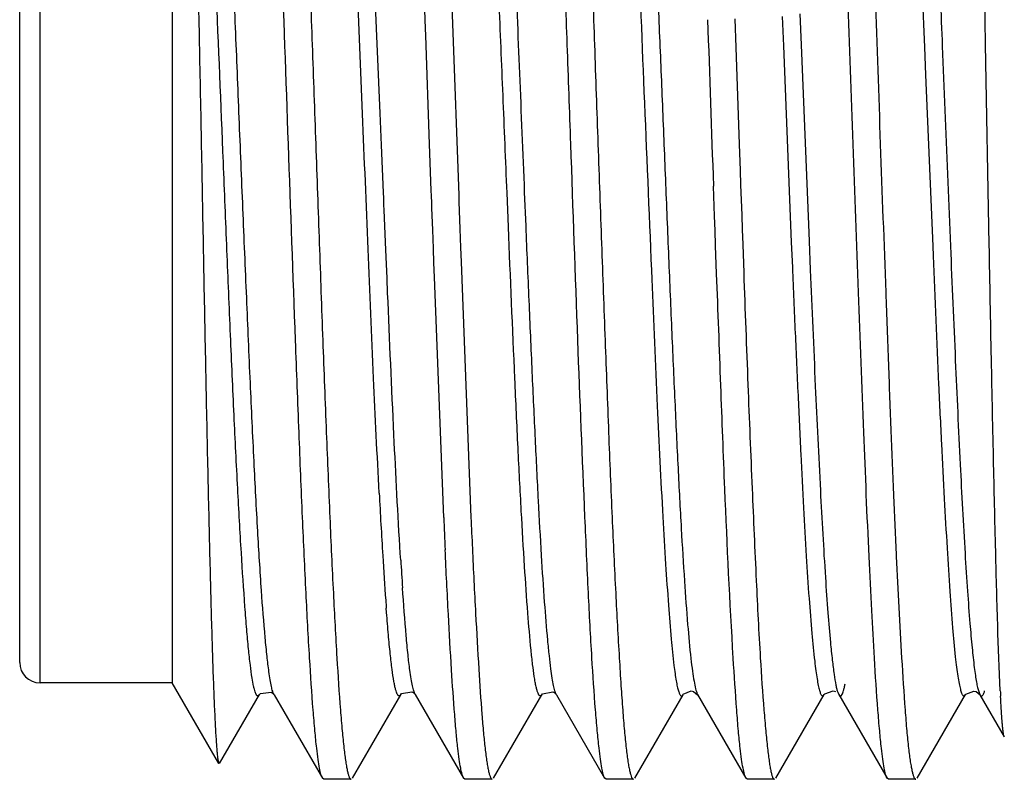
# Model space of a CAD drawing. Header units: inches. Extents: x 0.2 to 16.8, y 0.2 to 10.8.
# Tile 26 of 38: x 10.556 to 10.75, y 6.442 to 6.592. Entities that reach past the tile are written whole.
import ezdxf

# ---------------------------------------------------------------- set-up
doc = ezdxf.new("R2010")
doc.units = ezdxf.units.IN
doc.header["$LTSCALE"] = 0.935
doc.header["$MEASUREMENT"] = 0
doc.layers.get('0').update_dxf_attribs({"linetype": 'CONTINUOUS'})

msp = doc.modelspace()

# ---------------------------------------------------------------- linework, layer by layer
at = {"color": 9, "linetype": 'CONTINUOUS'}
for p, q in [((10.5603784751, 6.4613101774), (10.5603784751, 6.6733101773)), ((10.6273111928, 6.5734362), (10.6243977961, 6.6386759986)), ((10.7063811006, 6.5924162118), (10.7066258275, 6.5866606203)), ((10.7066258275, 6.5866606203), (10.7081859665, 6.5480272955)), ((10.7343970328, 6.5863841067), (10.734618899, 6.5809599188)), ((10.734618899, 6.5809599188), (10.7360234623, 6.5472644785)), ((10.6275701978, 6.5671101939), (10.6273111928, 6.5734362)), ((10.6279523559, 6.5577733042), (10.6275701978, 6.5671101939)), ((10.6279968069, 6.5566893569), (10.6279523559, 6.5577733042)), ((10.655998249, 6.5511916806), (10.6557258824, 6.557850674)), ((10.6280510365, 6.5553680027), (10.6279968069, 6.5566893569)), ((10.6280950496, 6.5542965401), (10.6280510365, 6.5553680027)), ((10.6284175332, 6.5464810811), (10.6280950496, 6.5542965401)), ((10.7081859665, 6.5480272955), (10.7083928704, 6.5430145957)), ((10.628533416, 6.5436922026), (10.6284175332, 6.5464810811)), ((10.7360234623, 6.5472644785), (10.7361033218, 6.545347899)), ((10.6286473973, 6.5409618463), (10.628533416, 6.5436922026)), ((10.6806636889, 6.5424846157), (10.6807375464, 6.5407238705)), ((10.628771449, 6.5380065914), (10.6286473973, 6.5409618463)), ((10.6313412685, 6.4854605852), (10.6312635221, 6.4867201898))]:
    msp.add_line(p, q, dxfattribs=at)
at = {"color": 7, "linetype": 'CONTINUOUS'}
for p, q in [((10.5863784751, 6.6733101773), (10.5863784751, 6.4613101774)), ((10.5563784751, 6.465310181), (10.5563784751, 6.6693101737)), ((10.6396208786, 6.640781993), (10.6415429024, 6.5910065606)), ((10.7464244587, 6.5869751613), (10.7457533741, 6.6222122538)), ((10.6362180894, 6.5900966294), (10.6360909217, 6.5936551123)), ((10.7098515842, 6.5929451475), (10.7101045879, 6.5868753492)), ((10.6415429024, 6.5910065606), (10.6427481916, 6.5573015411)), ((10.697056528, 6.5919902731), (10.6972629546, 6.5863218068)), ((10.6362691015, 6.5886638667), (10.6362180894, 6.5900966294)), ((10.6370250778, 6.5673104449), (10.6362691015, 6.5886638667)), ((10.7101045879, 6.5868753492), (10.7115472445, 6.5515170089)), ((10.7378894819, 6.5865930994), (10.739495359, 6.5472240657)), ((10.7471344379, 6.547517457), (10.7464244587, 6.5869751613)), ((10.6972629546, 6.5863218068), (10.6979417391, 6.5673090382)), ((10.6373506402, 6.5581921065), (10.6370250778, 6.5673104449)), ((10.6979417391, 6.5673090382), (10.6981231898, 6.5621287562)), ((10.6981231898, 6.5621287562), (10.698222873, 6.5592720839)), ((10.698222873, 6.5592720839), (10.6984296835, 6.5533408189)), ((10.63738961, 6.5571065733), (10.6373506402, 6.5581921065)), ((10.6525285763, 6.5510334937), (10.6522534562, 6.5577290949)), ((10.6930842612, 6.5531398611), (10.6928683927, 6.5590709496)), ((10.6374371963, 6.5557827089), (10.63738961, 6.5571065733)), ((10.6374759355, 6.5547063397), (10.6374371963, 6.5557827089)), ((10.6427481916, 6.5573015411), (10.642795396, 6.5559778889)), ((10.642795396, 6.5559778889), (10.6429856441, 6.5506524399)), ((10.6376293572, 6.5504554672), (10.6374759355, 6.5547063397)), ((10.6931890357, 6.5502852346), (10.6930842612, 6.5531398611)), ((10.6984296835, 6.5533408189), (10.6985294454, 6.5504856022)), ((10.7115472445, 6.5515170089), (10.7116824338, 6.5482422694)), ((10.6377616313, 6.5468057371), (10.6376293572, 6.5504554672)), ((10.6429856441, 6.5506524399), (10.6431165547, 6.5469998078)), ((10.6932975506, 6.5473419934), (10.6931890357, 6.5502852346)), ((10.6985294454, 6.5504856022), (10.6986326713, 6.5475409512)), ((10.7116824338, 6.5482422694), (10.711918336, 6.5425804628)), ((10.6378651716, 6.5439585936), (10.6377616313, 6.5468057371)), ((10.6431165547, 6.5469998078), (10.6432189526, 6.5441515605)), ((10.6935029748, 6.5417988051), (10.6932975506, 6.5473419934)), ((10.6986326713, 6.5475409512), (10.6988285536, 6.5419954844)), ((10.6379673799, 6.5411564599), (10.6378651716, 6.5439585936)), ((10.6432189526, 6.5441515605), (10.6451632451, 6.4938361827)), ((10.6397984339, 6.4938375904), (10.6379673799, 6.5411564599)), ((10.6285688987, 6.4751250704), (10.6285040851, 6.4759787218)), ((10.7493039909, 6.4597427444), (10.7488523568, 6.4710138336)), ((10.5863784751, 6.4613101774), (10.5603784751, 6.4613101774)), ((10.5955634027, 6.4454014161), (10.5863755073, 6.4613153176)), ((10.6023973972, 6.4606725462), (10.6021093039, 6.4622453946)), ((10.5957098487, 6.4453969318), (10.6035688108, 6.4589773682)), ((10.6062386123, 6.459204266), (10.6063967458, 6.4590174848)), ((10.6064203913, 6.4589750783), (10.6063967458, 6.4590174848)), ((10.606425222, 6.4589667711), (10.6159358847, 6.4425310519)), ((10.6218400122, 6.4425438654), (10.6313417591, 6.458966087)), ((10.6313520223, 6.4589841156), (10.6313417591, 6.458966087)), ((10.633959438, 6.4592747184), (10.6341656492, 6.4590392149)), ((10.6341929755, 6.4589900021), (10.6341656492, 6.4590392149)), ((10.6341900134, 6.4589954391), (10.6437074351, 6.4425523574)), ((10.649607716, 6.4425343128), (10.6591141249, 6.4589648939)), ((10.6591141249, 6.4589648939), (10.6591067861, 6.4589523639)), ((10.6617075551, 6.4592675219), (10.6619459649, 6.4590016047)), ((10.6619700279, 6.4589583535), (10.6619459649, 6.4590016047)), ((10.6619718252, 6.4589553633), (10.6714660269, 6.4425465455)), ((10.6773711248, 6.4425255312), (10.6868850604, 6.4589682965)), ((10.6868721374, 6.4589464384), (10.6868850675, 6.4589682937)), ((10.6889762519, 6.4595751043), (10.6897513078, 6.4589515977)), ((10.6897496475, 6.4589857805), (10.6897671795, 6.4589563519)), ((10.6897496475, 6.4589857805), (10.6992575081, 6.4425603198)), ((10.7051459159, 6.4425583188), (10.7146660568, 6.4590027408)), ((10.7173168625, 6.4594444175), (10.71751434, 6.4589813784)), ((10.7175141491, 6.4589858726), (10.7175221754, 6.4589718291)), ((10.7175221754, 6.4589718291), (10.7270201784, 6.4425599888)), ((10.7329308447, 6.4425276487), (10.7424438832, 6.4589696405)), ((10.7424284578, 6.458943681), (10.7424438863, 6.4589696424)), ((10.7445559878, 6.4595622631), (10.7453140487, 6.4589385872)), ((10.7450519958, 6.4595912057), (10.7453082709, 6.4589744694)), ((10.7453086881, 6.4589453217), (10.7500944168, 6.4506751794)), ((10.7493884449, 6.458113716), (10.7493591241, 6.4586629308)), ((10.6161908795, 6.4423101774), (10.615931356, 6.4425310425)), ((10.621566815, 6.4423101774), (10.6161908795, 6.4423101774)), ((10.6439854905, 6.4423101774), (10.6437019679, 6.4425523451)), ((10.6493465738, 6.4423101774), (10.6439854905, 6.4423101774)), ((10.6717453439, 6.4423101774), (10.6714794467, 6.4425465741)), ((10.677120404, 6.4423101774), (10.6717453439, 6.4423101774)), ((10.6995453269, 6.4423101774), (10.6992563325, 6.4425603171)), ((10.7048613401, 6.4423101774), (10.6995453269, 6.4423101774)), ((10.7273098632, 6.4423101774), (10.7270307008, 6.4425600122)), ((10.7326767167, 6.4423101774), (10.7273098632, 6.4423101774))]:
    msp.add_line(p, q, dxfattribs=at)
for points in [[(10.6035680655, 6.4589729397), (10.6037523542, 6.4592027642), (10.6058673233, 6.459479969), (10.6062386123, 6.459204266)], [(10.6313400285, 6.4589974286), (10.6315007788, 6.4592058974), (10.6335536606, 6.4595488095), (10.633959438, 6.4592747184)], [(10.659101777, 6.4589555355), (10.6592402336, 6.4591431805), (10.661271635, 6.4595443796), (10.6617075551, 6.4592675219)], [(10.6868721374, 6.4589464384), (10.6869396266, 6.4590499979), (10.6884924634, 6.4596966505), (10.6889762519, 6.4595751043)], [(10.7146661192, 6.459002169), (10.714760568, 6.4591419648), (10.7164070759, 6.4597315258), (10.7168566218, 6.4595871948)], [(10.7424284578, 6.458943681), (10.7424977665, 6.4590489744), (10.7440774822, 6.4596897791), (10.7445559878, 6.4595622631)]]:
    msp.add_lwpolyline(points, dxfattribs=at)
for centre, radius, start, end in [((26.8650926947, 7.141654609), 16.1827143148, 181.9471474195, 182.0631149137), ((11.980163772, 6.5693935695), 1.3549078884, 182.992979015, 183.5156207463), ((12.880633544, 6.5920554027), 2.2429865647, 182.5097190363, 182.6728800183), ((13.1319611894, 6.6032256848), 2.4892026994, 182.5187084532, 182.6588804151), ((11.415140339, 6.5342767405), 0.788794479, 183.4863383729, 184.1271881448), ((11.1985074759, 6.5187832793), 0.5716083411, 184.1410152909, 184.2945812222), ((10.5603784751, 6.4653101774), 0.004, 180.0067035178, 270), ((11.1160605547, 6.4779272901), 0.3672071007, 182.8385182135, 183.0072223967)]:
    msp.add_arc(centre, radius, start, end, dxfattribs=at)
at = {"color": 9, "linetype": 'CONTINUOUS'}
msp.add_arc((11.5339103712, 6.5414707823), 0.9043053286, 183.5510166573, 183.8978922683, dxfattribs=at)
at = {"color": 7, "linetype": 'CONTINUOUS'}
for points, knots in [([(10.6148128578, 6.4484284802), (10.6146827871, 6.4495598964), (10.6144319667, 6.4520615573), (10.6139378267, 6.4579782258), (10.6133459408, 6.4670110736), (10.6126696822, 6.4796459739), (10.6119912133, 6.4944403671), (10.6113128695, 6.5110274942), (10.6103814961, 6.5355184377), (10.6092370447, 6.567310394), (10.6079537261, 6.6046810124), (10.606771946, 6.6341423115), (10.6058338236, 6.6549752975), (10.6051738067, 6.6676109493), (10.6045715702, 6.6766432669), (10.6040678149, 6.682559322), (10.6038148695, 6.6850608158), (10.6036854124, 6.6861922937)], [0, 0, 0, 0, 0.0143523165, 0.0316815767, 0.0748213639, 0.1284233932, 0.1911368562, 0.2614585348, 0.3376330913, 0.5000009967, 0.662368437, 0.8088642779, 0.8715759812, 0.9251762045, 0.9683173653, 0.9856477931, 1, 1, 1, 1]), ([(10.6090543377, 6.6861964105), (10.609185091, 6.6850653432), (10.6094366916, 6.6825642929), (10.6099310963, 6.6766486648), (10.6105216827, 6.6676168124), (10.6111968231, 6.6549828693), (10.6118762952, 6.6401891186), (10.6125594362, 6.6236023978), (10.613245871, 6.6056287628), (10.613934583, 6.5867123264), (10.6146225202, 6.5673177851), (10.615306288, 6.5479229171), (10.615988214, 6.5290057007), (10.6166710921, 6.5110310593), (10.6173529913, 6.4944430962), (10.6180325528, 6.4796478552), (10.6187082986, 6.4670121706), (10.6192995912, 6.4579787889), (10.6197926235, 6.4520617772), (10.6200426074, 6.4495599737), (10.6201721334, 6.4484284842)], [0, 0, 0, 0, 0.0143487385, 0.0316743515, 0.0748075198, 0.1284045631, 0.1911147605, 0.2614347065, 0.3376087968, 0.4177850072, 0.4999792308, 0.5821742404, 0.6623527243, 0.7385304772, 0.8088554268, 0.8715719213, 0.9251764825, 0.9683180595, 0.9856477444, 1, 1, 1, 1]), ([(10.6703684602, 6.4484612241), (10.6702392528, 6.4495947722), (10.6699864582, 6.4521000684), (10.6694826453, 6.4580224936), (10.6688809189, 6.4670605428), (10.6682251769, 6.4797006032), (10.6672886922, 6.5005328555), (10.6660896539, 6.5299861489), (10.6650533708, 6.5609888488), (10.664120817, 6.5867284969), (10.6634181, 6.6056346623), (10.662747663, 6.6235998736), (10.6620824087, 6.6401798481), (10.6613915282, 6.6549677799), (10.6607006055, 6.667597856), (10.660120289, 6.6766293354), (10.6596371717, 6.682546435), (10.6593893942, 6.6850486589), (10.6592592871, 6.6861803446)], [0, 0, 0, 0, 0.0143805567, 0.0317363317, 0.0749183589, 0.1285459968, 0.1912729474, 0.3377671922, 0.500100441, 0.5822695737, 0.6624206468, 0.7385715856, 0.8088733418, 0.871573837, 0.9251700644, 0.9683094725, 0.9856414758, 1, 1, 1, 1]), ([(10.664609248, 6.6861914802), (10.6647405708, 6.6850601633), (10.6649905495, 6.6825584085), (10.6654766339, 6.6766412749), (10.6660552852, 6.6676078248), (10.6667333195, 6.6549731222), (10.6674199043, 6.6401789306), (10.6681057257, 6.6235919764), (10.6687886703, 6.605618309), (10.6694662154, 6.5867019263), (10.6701490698, 6.5673079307), (10.6708473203, 6.5479145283), (10.6715410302, 6.5289989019), (10.6722100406, 6.5110250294), (10.6728793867, 6.4944376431), (10.673579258, 6.4796443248), (10.6741840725, 6.4686104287), (10.6746583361, 6.4609490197), (10.6749894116, 6.4561628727), (10.6753202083, 6.4520604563), (10.6755669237, 6.4495587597), (10.6756978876, 6.4484275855)], [0, 0, 0, 0, 0.0143530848, 0.0316815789, 0.0748198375, 0.1284229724, 0.1911384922, 0.2614616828, 0.3376372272, 0.4178136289, 0.5000070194, 0.5822002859, 0.6623760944, 0.7385502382, 0.8088717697, 0.8715866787, 0.9251890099, 0.9481327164, 0.9683235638, 0.9856492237, 1, 1, 1, 1]), ([(10.5893259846, 6.6728019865), (10.5894047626, 6.6716882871), (10.5895521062, 6.6691659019), (10.5898398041, 6.6630006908), (10.5901811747, 6.6533141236), (10.5905775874, 6.6395661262), (10.5909639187, 6.6233391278), (10.5913451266, 6.6051775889), (10.5917405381, 6.5856806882), (10.5921359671, 6.5654785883), (10.5925123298, 6.5452087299), (10.5928890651, 6.5255010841), (10.5932189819, 6.5097064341), (10.5934833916, 6.4978034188), (10.5936737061, 6.4895859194), (10.5938615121, 6.4819306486), (10.5940480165, 6.4748919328), (10.5942346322, 6.4685207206), (10.5944220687, 6.4628622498), (10.5946089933, 6.4579557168), (10.5947705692, 6.4543531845), (10.5949019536, 6.4518733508), (10.5949946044, 6.4503232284), (10.5950866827, 6.4489829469), (10.5951783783, 6.4478537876), (10.5952690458, 6.4469364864), (10.5953594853, 6.4462327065), (10.5954383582, 6.4457793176), (10.5955080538, 6.4455263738), (10.5955435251, 6.4454358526), (10.5955634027, 6.4454014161)], [0, 0, 0, 0, 0.0147211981, 0.0333131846, 0.0813783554, 0.1425179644, 0.2146604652, 0.2953966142, 0.3820368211, 0.4717865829, 0.5618191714, 0.6493478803, 0.7316860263, 0.7701223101, 0.8063318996, 0.8400655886, 0.8710899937, 0.899172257, 0.9241080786, 0.9457395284, 0.9639132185, 0.9716557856, 0.9784826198, 0.9843884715, 0.9893689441, 0.9934201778, 0.9965395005, 0.9987274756, 0.9994757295, 1, 1, 1, 1]), ([(10.6522534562, 6.5577290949), (10.6519913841, 6.5641213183), (10.651473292, 6.5768065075), (10.6506972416, 6.595488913), (10.6499334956, 6.6132947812), (10.6491798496, 6.6296663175), (10.6484128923, 6.6440920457), (10.6477410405, 6.6546828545), (10.6471952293, 6.6618503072), (10.6468172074, 6.6661478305), (10.6464424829, 6.6696761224), (10.6461603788, 6.6717648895), (10.6460081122, 6.6726734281)], [0, 0, 0, 0, 0.1666925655, 0.3307946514, 0.4871992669, 0.6310601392, 0.7578129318, 0.8635965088, 0.9075538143, 0.9451033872, 0.9759974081, 1, 1, 1, 1]), ([(10.6021093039, 6.4622453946), (10.6019745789, 6.4630894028), (10.6017198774, 6.4649989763), (10.6013773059, 6.4681888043), (10.6010320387, 6.4720133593), (10.6005375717, 6.4783082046), (10.5999325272, 6.4875505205), (10.5992318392, 6.500114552), (10.5985300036, 6.5143985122), (10.5978346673, 6.5300400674), (10.5971494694, 6.5466373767), (10.5962256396, 6.5694353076), (10.5952869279, 6.5920597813), (10.59435143, 6.6139329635), (10.5936643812, 6.6288226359), (10.5929657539, 6.6421356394), (10.5922689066, 6.6535303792), (10.5916679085, 6.6616908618), (10.5911691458, 6.6670453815), (10.5909161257, 6.6693123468), (10.5907848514, 6.6703381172)], [0, 0, 0, 0, 0.0123013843, 0.0277198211, 0.0461727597, 0.0675688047, 0.1185978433, 0.1794750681, 0.2486795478, 0.3244300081, 0.4048218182, 0.487763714, 0.6528241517, 0.7307301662, 0.8028664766, 0.8673547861, 0.9226021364, 0.9671734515, 0.9851159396, 1, 1, 1, 1]), ([(10.6271040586, 6.498648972), (10.6267061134, 6.5061824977), (10.6259543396, 6.5221794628), (10.6249086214, 6.5470580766), (10.6238487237, 6.5731595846), (10.6227772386, 6.5989079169), (10.6218907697, 6.6194334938), (10.6211496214, 6.634511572), (10.6206049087, 6.6444026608), (10.6200624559, 6.6531230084), (10.6195304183, 6.660542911), (10.6190719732, 6.6658595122), (10.6186903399, 6.6693806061), (10.6184958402, 6.6708900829), (10.6183952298, 6.6715797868)], [0, 0, 0, 0, 0.130691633, 0.277431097, 0.4313742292, 0.5832426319, 0.7238778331, 0.7872861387, 0.8447671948, 0.8954882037, 0.9386460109, 0.9736374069, 0.9879252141, 1, 1, 1, 1]), ([(10.7245338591, 6.4661836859), (10.7243458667, 6.4692958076), (10.7239786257, 6.4759440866), (10.7232579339, 6.4907363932), (10.7223918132, 6.5116060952), (10.7213814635, 6.5386671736), (10.7203605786, 6.5673104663), (10.7193593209, 6.5959544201), (10.7184911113, 6.6191031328), (10.7177776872, 6.6364353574), (10.717264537, 6.648116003), (10.7167563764, 6.6586769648), (10.7163926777, 6.6653253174), (10.7162048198, 6.6684373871)], [0, 0, 0, 0, 0.0462057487, 0.098676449, 0.21948129, 0.3557581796, 0.5000014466, 0.6442445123, 0.7805212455, 0.8433058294, 0.9013255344, 0.9537951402, 1, 1, 1, 1]), ([(10.7215451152, 6.6684362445), (10.7217306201, 6.6653239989), (10.7220935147, 6.6586754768), (10.7226057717, 6.6481144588), (10.7231243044, 6.6364337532), (10.723647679, 6.6237951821), (10.7241691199, 6.6103731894), (10.7248586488, 6.5914571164), (10.7256902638, 6.5673075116), (10.7265774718, 6.5431599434), (10.7272766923, 6.5242444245), (10.7277771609, 6.5108219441), (10.7282778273, 6.4981827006), (10.7289391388, 6.4833876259), (10.7294979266, 6.472828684), (10.729896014, 6.4661822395)], [0, 0, 0, 0, 0.0462050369, 0.0986758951, 0.1566968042, 0.2194820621, 0.2861386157, 0.3557592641, 0.5000024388, 0.6442453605, 0.7138651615, 0.7805200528, 0.8433034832, 0.9013238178, 1, 1, 1, 1]), ([(10.6783021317, 6.6636576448), (10.6785418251, 6.6609450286), (10.6789979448, 6.6549156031), (10.6796181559, 6.6450330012), (10.6802371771, 6.6335617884), (10.6808573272, 6.6207364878), (10.6814830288, 6.6068182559), (10.6821135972, 6.5920917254), (10.6827422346, 6.5768583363), (10.6833644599, 6.5614300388), (10.6839865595, 6.5461206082), (10.6846150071, 6.5312424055), (10.6852451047, 6.5171036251), (10.685869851, 6.5039957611), (10.6864884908, 6.4921849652), (10.6871044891, 6.4819069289), (10.6877205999, 6.4733702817), (10.6881823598, 6.468287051), (10.6884319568, 6.4660706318)], [0, 0, 0, 0, 0.0412888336, 0.0916729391, 0.1501329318, 0.2154661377, 0.2863563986, 0.3613734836, 0.438953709, 0.5175209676, 0.5954868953, 0.6712662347, 0.743304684, 0.8100711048, 0.8702321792, 0.9226244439, 0.9661823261, 1, 1, 1, 1]), ([(10.734665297, 6.6529465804), (10.7349631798, 6.6484310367), (10.7355294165, 6.6386014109), (10.7363146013, 6.6228377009), (10.7371121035, 6.6052367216), (10.7376283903, 6.5929488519), (10.7378894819, 6.5865930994)], [0, 0, 0, 0, 0.2043573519, 0.4446120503, 0.7127431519, 1, 1, 1, 1]), ([(10.6576172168, 6.4625513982), (10.6574974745, 6.4633277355), (10.657268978, 6.4650599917), (10.6568211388, 6.4692129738), (10.6562864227, 6.475651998), (10.6556633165, 6.4847731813), (10.6550304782, 6.4956086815), (10.6544001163, 6.5079317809), (10.6535428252, 6.5265719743), (10.652938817, 6.5410779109), (10.6525285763, 6.5510334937)], [0, 0, 0, 0, 0.0265834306, 0.059118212, 0.1413541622, 0.2452172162, 0.3685149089, 0.5086670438, 0.6627979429, 1, 1, 1, 1]), ([(10.739495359, 6.5472240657), (10.7398077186, 6.5397338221), (10.7404183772, 6.5254162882), (10.7413390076, 6.505254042), (10.7421412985, 6.490116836), (10.7428138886, 6.4796841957), (10.7431552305, 6.4750952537), (10.7433299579, 6.4729725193)], [0, 0, 0, 0, 0.3024747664, 0.5781999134, 0.8143421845, 0.9140634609, 1, 1, 1, 1]), ([(10.7488523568, 6.4710138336), (10.748686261, 6.4760227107), (10.7483880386, 6.4871156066), (10.7479713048, 6.5051256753), (10.7475367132, 6.5256172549), (10.7472696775, 6.5400258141), (10.7471344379, 6.547517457)], [0, 0, 0, 0, 0.1964745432, 0.435034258, 0.7062518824, 1, 1, 1, 1]), ([(10.6988285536, 6.5419954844), (10.699089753, 6.5346475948), (10.6996105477, 6.5204878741), (10.7004403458, 6.5002873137), (10.7012223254, 6.482362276), (10.7017798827, 6.4712504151), (10.7020864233, 6.4661824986)], [0, 0, 0, 0, 0.2906747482, 0.5601672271, 0.7992789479, 1, 1, 1, 1]), ([(10.711918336, 6.5425804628), (10.7122384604, 6.5349462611), (10.7128619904, 6.5204639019), (10.713814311, 6.5002813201), (10.7146459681, 6.4854074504), (10.7153480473, 6.4754400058), (10.7157040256, 6.4711719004), (10.7158876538, 6.4692302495)], [0, 0, 0, 0, 0.3120302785, 0.5919589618, 0.8251090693, 0.920355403, 1, 1, 1, 1]), ([(10.6967692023, 6.4661709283), (10.6961009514, 6.4772495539), (10.6952526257, 6.4951291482), (10.6942997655, 6.5203441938), (10.6937753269, 6.5344689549), (10.6935029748, 6.5417988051)], [0, 0, 0, 0, 0.4398472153, 0.7093154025, 1, 1, 1, 1]), ([(10.6454383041, 6.4877526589), (10.645636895, 6.4834799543), (10.6460269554, 6.4755504), (10.6466425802, 6.4646573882), (10.6471639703, 6.4568318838), (10.6475986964, 6.4516527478), (10.6478213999, 6.4494377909), (10.6479374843, 6.4484278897)], [0, 0, 0, 0, 0.3256107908, 0.6043602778, 0.8305522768, 0.9226150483, 1, 1, 1, 1]), ([(10.6425731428, 6.448428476), (10.6424580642, 6.4494323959), (10.642237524, 6.451633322), (10.6418073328, 6.456776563), (10.6412906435, 6.4645434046), (10.6406754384, 6.4753515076), (10.6402851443, 6.4832181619), (10.6400872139, 6.4874567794)], [0, 0, 0, 0, 0.0775077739, 0.1696466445, 0.3958704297, 0.6745316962, 1, 1, 1, 1]), ([(10.6300075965, 6.461540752), (10.6298660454, 6.4623294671), (10.6296029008, 6.4641432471), (10.6292532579, 6.4672089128), (10.6289013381, 6.4709460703), (10.6286813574, 6.47366003), (10.6285688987, 6.4751250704)], [0, 0, 0, 0, 0.1759283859, 0.4022072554, 0.6774053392, 1, 1, 1, 1]), ([(10.7433299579, 6.4729725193), (10.7434615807, 6.4713734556), (10.7437165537, 6.4684878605), (10.7440838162, 6.4650847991), (10.7443879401, 6.4628440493), (10.7445990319, 6.461531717), (10.744808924, 6.4604721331), (10.7449674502, 6.4598545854), (10.7450519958, 6.4595912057)], [0, 0, 0, 0, 0.3563647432, 0.6433937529, 0.7601171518, 0.8585872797, 0.9385614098, 1, 1, 1, 1]), ([(10.7158876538, 6.4692302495), (10.7159969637, 6.468074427), (10.7162085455, 6.4659828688), (10.7165553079, 6.4631874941), (10.7168586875, 6.4612834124), (10.717116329, 6.4601124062), (10.7172475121, 6.459645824), (10.7173168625, 6.4594444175)], [0, 0, 0, 0, 0.3517269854, 0.6368186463, 0.853364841, 0.9354665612, 1, 1, 1, 1]), ([(10.6884319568, 6.4660706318), (10.6885254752, 6.4652401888), (10.6887066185, 6.4637461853), (10.6890060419, 6.4617624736), (10.6892681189, 6.4604278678), (10.6894901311, 6.4596209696), (10.6896026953, 6.4593045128), (10.6896619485, 6.4591699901)], [0, 0, 0, 0, 0.3569344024, 0.6426662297, 0.8568564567, 0.9372169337, 1, 1, 1, 1]), ([(10.6981324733, 6.4484161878), (10.6980036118, 6.4495471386), (10.6977586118, 6.4520483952), (10.6972804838, 6.4579653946), (10.6969753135, 6.4627539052), (10.6967692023, 6.4661709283)], [0, 0, 0, 0, 0.1917509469, 0.4233273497, 1, 1, 1, 1]), ([(10.7020864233, 6.4661824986), (10.7022931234, 6.462765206), (10.7026161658, 6.4579767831), (10.7031256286, 6.4520608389), (10.7033795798, 6.4495593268), (10.7035084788, 6.4484277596)], [0, 0, 0, 0, 0.5765743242, 0.8081949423, 1, 1, 1, 1]), ([(10.7259224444, 6.4484284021), (10.7257942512, 6.4495599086), (10.7255459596, 6.452061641), (10.7250539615, 6.4579783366), (10.7247402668, 6.462766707), (10.7245338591, 6.4661836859)], [0, 0, 0, 0, 0.1918046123, 0.4234118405, 1, 1, 1, 1]), ([(10.729896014, 6.4661822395), (10.7301006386, 6.4627658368), (10.7304007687, 6.457977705), (10.7308740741, 6.4520606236), (10.7311193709, 6.4495589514), (10.7312497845, 6.448427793)], [0, 0, 0, 0, 0.5765830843, 0.8081746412, 1, 1, 1, 1]), ([(10.6591068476, 6.4589514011), (10.6590793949, 6.4589061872), (10.6590257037, 6.4588284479), (10.658932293, 6.45874029), (10.6588306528, 6.4586991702), (10.6587258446, 6.4587170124), (10.6586295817, 6.4587867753), (10.6584902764, 6.4589581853), (10.6583300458, 6.459301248), (10.6581498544, 6.4598512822), (10.6579684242, 6.4605869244), (10.6577858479, 6.4615064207), (10.6576740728, 6.4621827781), (10.6576172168, 6.4625513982)], [0, 0, 0, 0, 0.0350786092, 0.0623427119, 0.0842168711, 0.1050592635, 0.1297484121, 0.1614086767, 0.2507633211, 0.3783352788, 0.5454779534, 0.7526530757, 1, 1, 1, 1]), ([(10.6035687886, 6.4589775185), (10.6035281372, 6.4589071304), (10.6034535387, 6.4587920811), (10.6033084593, 6.458697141), (10.6031983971, 6.4587043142), (10.6031220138, 6.4587417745), (10.6030481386, 6.4588076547), (10.6029412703, 6.4589455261), (10.6028145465, 6.4591965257), (10.6026720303, 6.4595859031), (10.6025289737, 6.4600898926), (10.602441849, 6.4604657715), (10.6023973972, 6.4606725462)], [0, 0, 0, 0, 0.0918023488, 0.1544252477, 0.182111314, 0.2124992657, 0.2488222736, 0.2930242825, 0.4088085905, 0.5643128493, 0.7611315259, 1, 1, 1, 1]), ([(10.6313416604, 6.458969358), (10.6313166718, 6.4589267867), (10.6312676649, 6.4588521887), (10.6311844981, 6.4587635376), (10.6310978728, 6.4587108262), (10.6309694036, 6.458696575), (10.6308474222, 6.4587855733), (10.6307492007, 6.4589148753), (10.6306272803, 6.459127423), (10.6304841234, 6.4594909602), (10.6303212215, 6.4600415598), (10.6301581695, 6.4607405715), (10.6300583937, 6.4612577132), (10.6300075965, 6.461540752)], [0, 0, 0, 0, 0.042040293, 0.0757251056, 0.1028405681, 0.1266746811, 0.1814581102, 0.2195276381, 0.2664362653, 0.3889435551, 0.551537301, 0.7550990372, 1, 1, 1, 1]), ([(10.7175223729, 6.4589671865), (10.7175461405, 6.4589257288), (10.7175933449, 6.4588524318), (10.7176866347, 6.4587442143), (10.7178061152, 6.4586789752), (10.7179225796, 6.4587060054), (10.7180032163, 6.4587613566), (10.7180818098, 6.4588489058), (10.7181961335, 6.4590253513), (10.7183316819, 6.4593353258), (10.7184846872, 6.4598088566), (10.7186382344, 6.4604146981), (10.71873202, 6.4608642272), (10.7187798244, 6.4611107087)], [0, 0, 0, 0, 0.0461164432, 0.0835330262, 0.1388542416, 0.1647610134, 0.1948650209, 0.2319797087, 0.2776217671, 0.3972414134, 0.55691994, 0.7577048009, 1, 1, 1, 1]), ([(10.7453111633, 6.4589695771), (10.7453439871, 6.4589143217), (10.7454072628, 6.4588221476), (10.7455241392, 6.4587215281), (10.745659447, 6.4587021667), (10.7457841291, 6.4587756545), (10.7458955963, 6.4589128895), (10.7460071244, 6.4591162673), (10.7461184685, 6.4593882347), (10.7461861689, 6.4595948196), (10.7462207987, 6.4597093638)], [0, 0, 0, 0, 0.1184007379, 0.2054895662, 0.2758365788, 0.3539852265, 0.459131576, 0.599808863, 0.779547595, 1, 1, 1, 1]), ([(10.7500952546, 6.4506792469), (10.7500767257, 6.4507122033), (10.7500434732, 6.4507976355), (10.749978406, 6.4510339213), (10.7499047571, 6.4514534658), (10.7498204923, 6.452101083), (10.7497358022, 6.4529405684), (10.7496497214, 6.4539695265), (10.7495625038, 6.4551862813), (10.7494736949, 6.4565884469), (10.7494171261, 6.4575849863), (10.7493884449, 6.458113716)], [0, 0, 0, 0, 0.0151617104, 0.0365200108, 0.0982981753, 0.1856529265, 0.2984797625, 0.4365822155, 0.5997297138, 0.7876581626, 1, 1, 1, 1]), ([(10.6159339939, 6.4425335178), (10.6158786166, 6.4426290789), (10.6157756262, 6.4428694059), (10.6155720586, 6.4435184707), (10.6153345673, 6.444647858), (10.6150615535, 6.4463725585), (10.6148978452, 6.4476892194), (10.6148128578, 6.4484284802)], [0, 0, 0, 0, 0.055044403, 0.1296250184, 0.3389430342, 0.6291418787, 1, 1, 1, 1]), ([(10.6201721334, 6.4484284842), (10.6202265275, 6.4479533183), (10.6203339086, 6.4470646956), (10.6205055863, 6.4458263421), (10.6206765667, 6.4447748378), (10.620847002, 6.4439112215), (10.6209963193, 6.4433110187), (10.6211207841, 6.442927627), (10.6212064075, 6.4427095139), (10.6212937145, 6.4425375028), (10.6213923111, 6.4423904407), (10.6214998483, 6.4423101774), (10.621566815, 6.4423101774)], [0, 0, 0, 0, 0.224915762, 0.4209130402, 0.5878963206, 0.7258288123, 0.834795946, 0.8785309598, 0.915224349, 0.9450807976, 0.968507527, 1, 1, 1, 1]), ([(10.6437073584, 6.4425549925), (10.6436511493, 6.442653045), (10.6435459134, 6.4428968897), (10.6433381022, 6.4435495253), (10.643095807, 6.4446764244), (10.642820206, 6.4463903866), (10.642657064, 6.4476963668), (10.6425731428, 6.448428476)], [0, 0, 0, 0, 0.0564978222, 0.1321294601, 0.3422794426, 0.6316309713, 1, 1, 1, 1]), ([(10.6479374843, 6.4484278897), (10.6479921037, 6.4479527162), (10.6481004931, 6.4470640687), (10.648275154, 6.4458258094), (10.6484498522, 6.4447744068), (10.6486240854, 6.4439108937), (10.6487762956, 6.4433108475), (10.6489024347, 6.4429275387), (10.6489888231, 6.4427095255), (10.6490764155, 6.4425375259), (10.6491743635, 6.4423912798), (10.6492803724, 6.4423101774), (10.6493465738, 6.4423101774)], [0, 0, 0, 0, 0.2249141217, 0.4209461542, 0.5879966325, 0.7260215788, 0.8350925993, 0.8788753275, 0.9156051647, 0.9454748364, 0.9688698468, 1, 1, 1, 1]), ([(10.6714705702, 6.4425492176), (10.671414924, 6.4426469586), (10.6713119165, 6.4428911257), (10.6711106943, 6.4435464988), (10.6708789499, 6.4446805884), (10.6706133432, 6.4464071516), (10.6704525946, 6.4477231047), (10.6703684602, 6.4484612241)], [0, 0, 0, 0, 0.0559340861, 0.1311141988, 0.3408588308, 0.6305425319, 1, 1, 1, 1]), ([(10.6756978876, 6.4484275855), (10.6757529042, 6.4479523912), (10.6758625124, 6.4470636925), (10.6760401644, 6.4458254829), (10.6761950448, 6.4449113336), (10.6763211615, 6.4442744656), (10.6764344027, 6.4437608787), (10.6765713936, 6.4432353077), (10.676722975, 6.4427932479), (10.6768529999, 6.4425375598), (10.6769503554, 6.4423920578), (10.677054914, 6.4423101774), (10.677120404, 6.4423101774)], [0, 0, 0, 0, 0.2249301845, 0.4210080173, 0.5881302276, 0.6608173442, 0.7262540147, 0.8354211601, 0.915967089, 0.9458448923, 0.9692064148, 1, 1, 1, 1]), ([(10.6992587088, 6.4425630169), (10.6992024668, 6.4426617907), (10.6990971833, 6.4429064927), (10.6988899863, 6.4435592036), (10.6986493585, 6.4446829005), (10.6983766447, 6.4463892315), (10.6982154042, 6.4476883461), (10.6981324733, 6.4484161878)], [0, 0, 0, 0, 0.0570234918, 0.1330215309, 0.3434447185, 0.6324893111, 1, 1, 1, 1]), ([(10.7035084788, 6.4484277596), (10.7035625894, 6.4479527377), (10.7036685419, 6.4470644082), (10.7038355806, 6.4458262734), (10.7040003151, 6.4447749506), (10.7041636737, 6.4439114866), (10.7043066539, 6.4433112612), (10.704426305, 6.4429277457), (10.7045087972, 6.4427096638), (10.7045933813, 6.4425376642), (10.7046890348, 6.4423906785), (10.704795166, 6.4423101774), (10.7048613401, 6.4423101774)], [0, 0, 0, 0, 0.2252887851, 0.4215533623, 0.5886963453, 0.7266783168, 0.8355813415, 0.8792400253, 0.915827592, 0.9455495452, 0.96881727, 1, 1, 1, 1]), ([(10.7270233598, 6.4425627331), (10.7269677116, 6.4426616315), (10.7268642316, 6.4429068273), (10.7266620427, 6.4435610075), (10.7264290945, 6.444687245), (10.726164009, 6.4463972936), (10.7260050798, 6.4476990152), (10.7259224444, 6.4484284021)], [0, 0, 0, 0, 0.0568665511, 0.1327270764, 0.3430155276, 0.6321535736, 1, 1, 1, 1]), ([(10.7312497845, 6.448427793), (10.7313045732, 6.4479525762), (10.7314138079, 6.4470638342), (10.7315911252, 6.4458255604), (10.7317692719, 6.4447741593), (10.7319472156, 6.4439106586), (10.7321024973, 6.4433106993), (10.7322307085, 6.4429274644), (10.7323182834, 6.4427094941), (10.7324067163, 6.4425374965), (10.7325050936, 6.4423916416), (10.7326106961, 6.4423101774), (10.7326767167, 6.4423101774)], [0, 0, 0, 0, 0.2248142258, 0.420793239, 0.5878363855, 0.7258965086, 0.8350383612, 0.8788656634, 0.9156417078, 0.9455528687, 0.9689726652, 1, 1, 1, 1])]:
    msp.add_open_spline(points, degree=3, knots=knots, dxfattribs=at)
at = {"color": 9, "linetype": 'CONTINUOUS'}
for points, knots in [([(10.6557258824, 6.557850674), (10.6554081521, 6.5656491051), (10.654787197, 6.5810305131), (10.6539942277, 6.6000106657), (10.6533499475, 6.6146069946), (10.6528766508, 6.6248132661), (10.6524050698, 6.6343501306), (10.6519349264, 6.6431058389), (10.6515322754, 6.6498660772), (10.6512057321, 6.6548085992), (10.6509682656, 6.6581421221), (10.6507303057, 6.6612112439), (10.6504915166, 6.6640065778), (10.6502523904, 6.6665202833), (10.6500135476, 6.6687458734), (10.6497757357, 6.6706773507), (10.6495395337, 6.6723086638), (10.6493346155, 6.6734763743), (10.6491668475, 6.6742545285), (10.6490496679, 6.6747225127), (10.6489331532, 6.6751123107), (10.6488177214, 6.6754243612), (10.6487023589, 6.6756598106), (10.6485882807, 6.6758214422), (10.6484780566, 6.6759015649), (10.6483908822, 6.6759133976), (10.6483033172, 6.6758940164), (10.6481942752, 6.6758055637), (10.6481300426, 6.6757097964), (10.6480961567, 6.6756521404)], [0, 0, 0, 0, 0.1968759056, 0.3883067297, 0.4791848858, 0.5654214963, 0.64603276, 0.7200423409, 0.7865985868, 0.8168579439, 0.844987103, 0.8708981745, 0.8945071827, 0.9157543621, 0.9345905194, 0.950967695, 0.9648400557, 0.9761659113, 0.9808636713, 0.9849170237, 0.9883323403, 0.9911207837, 0.9933031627, 0.994923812, 0.9960928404, 0.9965920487, 0.9970980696, 0.9983130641, 1, 1, 1, 1]), ([(10.6054138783, 6.4635062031), (10.6052769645, 6.4644997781), (10.6050135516, 6.4667175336), (10.6044926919, 6.4720320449), (10.6038690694, 6.4802490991), (10.6031594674, 6.4918280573), (10.6024476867, 6.5054604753), (10.6017358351, 6.5207729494), (10.6010184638, 6.5373510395), (10.6002913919, 6.554741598), (10.5995661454, 6.5724725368), (10.5988543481, 6.5900640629), (10.5981451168, 6.6070408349), (10.5974266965, 6.6229409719), (10.5967073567, 6.6373230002), (10.5960882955, 6.6481749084), (10.5955824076, 6.655806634), (10.5952220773, 6.6606572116), (10.5948625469, 6.6648769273), (10.5945052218, 6.6684372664), (10.5941506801, 6.6713120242), (10.5938831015, 6.6729930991), (10.5937377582, 6.6737116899)], [0, 0, 0, 0, 0.0142885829, 0.0318120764, 0.0760728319, 0.1316768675, 0.197078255, 0.270547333, 0.3500590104, 0.4334764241, 0.518515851, 0.6028714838, 0.684296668, 0.7605837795, 0.8296208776, 0.8894435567, 0.9154325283, 0.9385830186, 0.9587358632, 0.9757648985, 0.9895553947, 1, 1, 1, 1]), ([(10.7302715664, 6.6648091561), (10.7304646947, 6.6627206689), (10.7308278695, 6.6581233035), (10.7313217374, 6.6506330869), (10.7318276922, 6.6420011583), (10.7323530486, 6.6323478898), (10.7328818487, 6.6218031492), (10.7335865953, 6.6063836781), (10.734066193, 6.5944925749), (10.7343970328, 6.5863841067)], [0, 0, 0, 0, 0.0801157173, 0.1761425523, 0.2867283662, 0.4103989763, 0.5454199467, 0.6900176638, 1, 1, 1, 1]), ([(10.674891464, 6.6626948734), (10.6751654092, 6.6594656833), (10.6756752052, 6.6522465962), (10.6763720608, 6.6403900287), (10.6770938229, 6.6266092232), (10.6780874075, 6.6054697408), (10.679205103, 6.5772506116), (10.6801725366, 6.5541931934), (10.6806636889, 6.5424846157)], [0, 0, 0, 0, 0.0807812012, 0.1803802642, 0.2960515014, 0.4247552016, 0.7078906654, 1, 1, 1, 1]), ([(10.6609002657, 6.4640345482), (10.6607872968, 6.4648902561), (10.6605664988, 6.46676341), (10.660128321, 6.4711315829), (10.6595990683, 6.4777170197), (10.6590044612, 6.4868766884), (10.6584149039, 6.4975760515), (10.6578179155, 6.5096076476), (10.6572094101, 6.5227393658), (10.6565978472, 6.5367237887), (10.6561991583, 6.5463031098), (10.655998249, 6.5511916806)], [0, 0, 0, 0, 0.0296576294, 0.0648018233, 0.1508414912, 0.2566465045, 0.3801894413, 0.5190300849, 0.6705654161, 0.8318847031, 1, 1, 1, 1]), ([(10.7361033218, 6.545347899), (10.7364549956, 6.536900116), (10.7369591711, 6.5245550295), (10.7376940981, 6.5086150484), (10.738248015, 6.4978796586), (10.7388013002, 6.4882053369), (10.7393359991, 6.4797404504), (10.739855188, 6.4726120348), (10.7402421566, 6.4683222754), (10.7404515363, 6.4664202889)], [0, 0, 0, 0, 0.3208526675, 0.4688582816, 0.605528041, 0.7287768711, 0.836576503, 0.9273877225, 1, 1, 1, 1]), ([(10.7083928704, 6.5430145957), (10.7085719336, 6.5387278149), (10.7089338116, 6.5303427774), (10.7094916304, 6.518112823), (10.710036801, 6.5066350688), (10.7105626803, 6.4960827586), (10.7110854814, 6.4866148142), (10.7116234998, 6.4783730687), (10.7121713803, 6.4714850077), (10.7125769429, 6.4673614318), (10.7127888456, 6.4655461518)], [0, 0, 0, 0, 0.1658629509, 0.3244501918, 0.4732769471, 0.6100702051, 0.7328869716, 0.8398436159, 0.9293483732, 1, 1, 1, 1]), ([(10.6807375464, 6.5407238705), (10.6810864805, 6.532404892), (10.6817343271, 6.5168062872), (10.6826553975, 6.4981050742), (10.6834327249, 6.4850426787), (10.6839654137, 6.4770336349), (10.6844832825, 6.4704029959), (10.6848726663, 6.4664587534), (10.6850862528, 6.4647363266)], [0, 0, 0, 0, 0.32813958, 0.6152719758, 0.7378906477, 0.8438376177, 0.9315991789, 1, 1, 1, 1]), ([(10.6312635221, 6.4867201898), (10.6307868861, 6.4945127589), (10.6299009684, 6.5116062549), (10.6291630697, 6.5287061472), (10.628771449, 6.5380065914)], [0, 0, 0, 0, 0.4561355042, 1, 1, 1, 1]), ([(10.6331434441, 6.4637578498), (10.633005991, 6.4647752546), (10.632744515, 6.4670415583), (10.6322331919, 6.4724529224), (10.6319116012, 6.4768503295), (10.6316968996, 6.479997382)], [0, 0, 0, 0, 0.1888842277, 0.4196546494, 1, 1, 1, 1]), ([(10.7404515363, 6.4664202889), (10.7405274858, 6.46573037), (10.7406777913, 6.4644548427), (10.7409231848, 6.4627025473), (10.7411381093, 6.4614424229), (10.7413146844, 6.4605965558), (10.7414386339, 6.4600825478), (10.7415619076, 6.4596504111), (10.7416839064, 6.4593005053), (10.741805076, 6.459032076), (10.7419239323, 6.4588441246), (10.7420358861, 6.4587429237), (10.7421269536, 6.4587165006), (10.7422167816, 6.4587237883), (10.7423311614, 6.4588034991), (10.7423955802, 6.4588960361), (10.7424296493, 6.4589519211)], [0, 0, 0, 0, 0.2481659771, 0.4591756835, 0.6325864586, 0.7050894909, 0.7680907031, 0.8216005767, 0.8656846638, 0.9005234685, 0.9265741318, 0.945102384, 0.9526078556, 0.9598513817, 0.9765984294, 1, 1, 1, 1]), ([(10.6850862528, 6.4647363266), (10.6851545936, 6.4641852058), (10.6852896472, 6.4631687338), (10.6855104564, 6.4617766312), (10.6857040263, 6.46078107), (10.6858633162, 6.4601176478), (10.6859750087, 6.4597177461), (10.686086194, 6.4593842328), (10.6861964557, 6.4591171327), (10.6863063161, 6.4589154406), (10.6864155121, 6.4587779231), (10.6865347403, 6.4587004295), (10.6866662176, 6.4587102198), (10.686780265, 6.4588016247), (10.686840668, 6.4588869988), (10.6868719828, 6.4589382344)], [0, 0, 0, 0, 0.2483041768, 0.4584307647, 0.630154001, 0.7015936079, 0.7634377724, 0.8157518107, 0.858680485, 0.8925351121, 0.9180237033, 0.9369076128, 0.953344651, 0.9731515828, 1, 1, 1, 1]), ([(10.7127888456, 6.4655461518), (10.7128622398, 6.4649174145), (10.7130052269, 6.4637593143), (10.7132342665, 6.4621746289), (10.7134326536, 6.4610437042), (10.7135957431, 6.4602921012), (10.7137100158, 6.4598411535), (10.7138241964, 6.4594665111), (10.7139379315, 6.4591680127), (10.7140524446, 6.4589445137), (10.7141669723, 6.4587935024), (10.7142977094, 6.4587112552), (10.714441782, 6.4587330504), (10.7145646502, 6.4588436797), (10.7146315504, 6.4589438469), (10.7146664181, 6.4590041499)], [0, 0, 0, 0, 0.2510459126, 0.4627502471, 0.6349642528, 0.7062633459, 0.7677221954, 0.8194151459, 0.8614980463, 0.8943024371, 0.918595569, 0.9363600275, 0.9522885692, 0.9723742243, 1, 1, 1, 1]), ([(10.6063960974, 6.4590048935), (10.6063490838, 6.4590915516), (10.6062591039, 6.4592967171), (10.6060818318, 6.4598213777), (10.6058723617, 6.4606918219), (10.6056334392, 6.4619870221), (10.6054886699, 6.4629634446), (10.6054138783, 6.4635062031)], [0, 0, 0, 0, 0.0640035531, 0.1450064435, 0.3593471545, 0.6443159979, 1, 1, 1, 1]), ([(10.6341652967, 6.4590401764), (10.6341164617, 6.4591320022), (10.634022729, 6.459348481), (10.6338376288, 6.4599000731), (10.6336184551, 6.4608125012), (10.6333695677, 6.46216849), (10.6332201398, 6.4631901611), (10.6331434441, 6.4637578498)], [0, 0, 0, 0, 0.0644461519, 0.1457742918, 0.360353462, 0.6450356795, 1, 1, 1, 1]), ([(10.6619468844, 6.4590190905), (10.6618967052, 6.4591142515), (10.6618010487, 6.4593405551), (10.6616125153, 6.4599221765), (10.6613898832, 6.4608912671), (10.66113513, 6.4623367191), (10.6609803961, 6.4634275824), (10.6609002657, 6.4640345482)], [0, 0, 0, 0, 0.0628145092, 0.1430222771, 0.3568391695, 0.6425274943, 1, 1, 1, 1])]:
    msp.add_open_spline(points, degree=3, knots=knots, dxfattribs=at)

doc.saveas('drawing.dxf')
